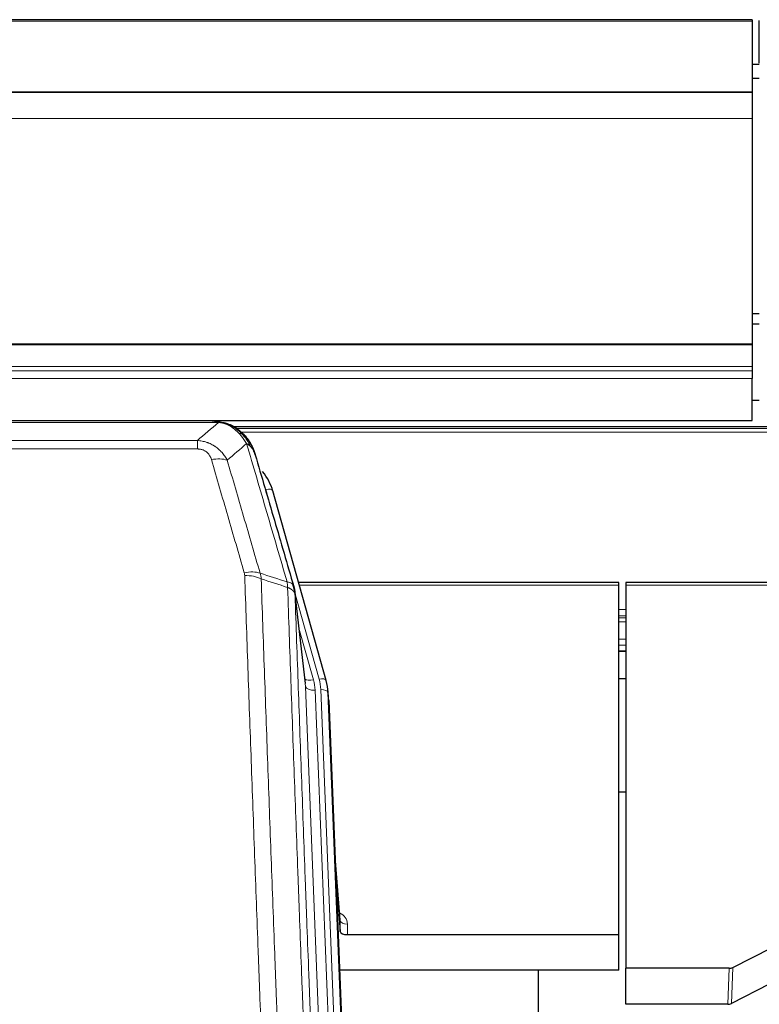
# Model space of a CAD drawing. Header units: inches. Extents: x 0 to 23760, y -13 to 16800.
# Tile 65 of 256: x 6223 to 6531, y 7970 to 8380. Entities that reach past the tile are written whole.
import ezdxf

# ---------------------------------------------------------------- set-up
doc = ezdxf.new("R2010")
doc.units = ezdxf.units.IN
doc.layers.add('1', color=7, linetype='Continuous', true_color=0xffffff)
doc.layers.add('254', color=7, linetype='Continuous', true_color=0xffffff)

msp = doc.modelspace()

# ---------------------------------------------------------------- linework, layer by layer
at = {"layer": '1', "color": 2, "linetype": 'Continuous', "lineweight": 25}
for p, q in [((6528.034, 8379.547), (5411.034, 8379.547)), ((6528.034, 8379.547), (6528.034, 8379.003)), ((6528.034, 8379.003), (6528.034, 8349.419)), ((6531.034, 8361.445), (6531.034, 8379.208)), ((6528.034, 8349.419), (5411.034, 8349.419)), ((6528.034, 8349.238), (5411.034, 8349.238)), ((6528.034, 8349.419), (6528.034, 8349.238)), ((6528.034, 8349.238), (6528.034, 8338.473)), ((6528.034, 8338.473), (6528.034, 8244.645)), ((6528.034, 8244.645), (6528.034, 8244.201)), ((6528.034, 8244.201), (6528.034, 8235.288)), ((6528.034, 8235.288), (6528.034, 8233.443)), ((6528.034, 8233.443), (6528.034, 8230.202)), ((6528.034, 8212.745), (6528.034, 8230.202)), ((6531.019, 8221.074), (6527.999, 8221.074)), ((5411.034, 8212.745), (6528.034, 8212.745)), ((6303.594, 8212.562), (6085.473, 8212.562)), ((6310.536, 8211.086), (6310.636, 8211.058)), ((6636.499, 8210.048), (6312.549, 8210.048)), ((6350.761, 8104.585), (6328.587, 8183.471)), ((6342.141, 8103.264), (6337.725, 8141.783)), ((6472.534, 8145.3), (6339.315, 8145.3)), ((6472.534, 8144.27), (6472.534, 8145.3)), ((6472.534, 7998.801), (6472.534, 8144.27)), ((6609.753, 8145.3), (6475.534, 8145.3)), ((6475.534, 8145.3), (6475.534, 8144.27)), ((6475.534, 8144.27), (6475.534, 7984.789)), ((6472.483, 8116.811), (6475.504, 8116.811)), ((6350.78, 8104.488), (6350.761, 8104.585)), ((6351.816, 8097.863), (6351.443, 8101.122)), ((6351.938, 8096.279), (6364.505, 7777.067)), ((6475.472, 8058.066), (6472.483, 8058.066)), ((6356.636, 8004.808), (6354.429, 8033.007)), ((6354.81, 8023.333), (6356.632, 8000.051)), ((6356.632, 8000.051), (6356.643, 8004.628)), ((6359.631, 7998.801), (6472.534, 7998.801)), ((6472.534, 7983.991), (6472.534, 7998.801)), ((6519.99, 7985.141), (6536.154, 7993.315)), ((6472.534, 7983.991), (6356.359, 7983.991)), ((6439.194, 7758.607), (6439.194, 7983.989)), ((6475.534, 7969.799), (6475.534, 7984.789)), ((6518.491, 7984.789), (6475.534, 7984.789)), ((6535.098, 7978.184), (6519.42, 7970.155)), ((6517.921, 7969.799), (6475.534, 7969.799))]:
    msp.add_line(p, q, dxfattribs=at)
at = {"layer": '1', "color": 110, "linetype": 'Continuous', "lineweight": 13}
for p, q in [((6528.034, 8379.003), (5411.034, 8379.003)), ((6528.034, 8338.473), (5411.034, 8338.473)), ((6528.034, 8244.645), (5411.034, 8244.645)), ((6528.034, 8244.201), (5411.034, 8244.201)), ((6528.034, 8235.288), (5411.034, 8235.288)), ((6528.034, 8233.443), (5411.034, 8233.443)), ((6528.034, 8230.202), (5411.034, 8230.202)), ((6305.937, 8211.9), (6083.131, 8211.9)), ((6310.636, 8211.058), (6310.705, 8210.901)), ((6635.601, 8209.487), (6313.366, 8209.487)), ((6633.642, 8207.874), (6315.407, 8207.874)), ((6091.862, 8204.432), (6297.205, 8204.432)), ((6297.205, 8204.432), (6297.205, 8200.899)), ((6297.205, 8200.899), (6091.862, 8200.899)), ((6330.425, 8167.233), (6325.699, 8184.044)), ((6472.534, 8144.27), (6339.602, 8144.27)), ((6609.466, 8144.27), (6475.534, 8144.27)), ((6347.873, 8105.158), (6337.801, 8140.992)), ((6342.231, 8102.091), (6337.854, 8140.272)), ((6475.504, 8134.119), (6472.483, 8134.119)), ((6475.504, 8131.421), (6472.483, 8131.421)), ((6475.504, 8130.636), (6472.483, 8130.636)), ((6339.5, 8126.303), (6345.526, 8104.865)), ((6475.504, 8128.984), (6472.483, 8128.984)), ((6475.504, 8121.794), (6472.483, 8121.794)), ((6475.504, 8119.316), (6472.483, 8119.316)), ((6475.504, 8116.868), (6472.483, 8116.868)), ((6355.297, 7770.197), (6342.231, 8102.091)), ((6361.349, 7776.18), (6348.57, 8100.757)), ((6359.143, 7772.284), (6346.223, 8100.464)), ((6351.938, 8096.279), (6351.564, 8099.537)), ((6351.564, 8099.537), (6364.26, 7777.073)), ((6356.643, 8004.628), (6354.436, 8032.815)), ((6359.641, 8003.217), (6359.631, 7998.801)), ((6517.921, 7969.799), (6518.491, 7984.789)), ((6519.99, 7985.141), (6519.42, 7970.155))]:
    msp.add_line(p, q, dxfattribs=at)
for centre, major_axis, ratio, start_param, end_param in [((6303.052, 8190.677), (9.598, 2.808), 0.562843, 0.6646512, 1.4076092), ((6325.699, 8182.659), (-2.888, -0.812), 0.4480327, 3.1416079, 4.5871119), ((6316.713, 8143.794), (9.604, 2.788), 0.5442898, 0.6684637, 1.414101), ((6316.901, 8142.621), (9.994, 0.345), 0.559112, 0.7940626, 1.551472), ((6345.526, 8106.712), (-3.851, -1.082), 0.4480327, 0.2500116, 1.4455193), ((6322.205, 8099.714), (-24.033, -0.038), 0.8858289, 3.1750594, 3.3842109), ((6347.873, 8103.773), (-2.888, -0.812), 0.4480327, 3.1416079, 4.5871119), ((6324.552, 8100.007), (-24.033, -0.038), 0.8858289, 3.1750594, 3.3842109), ((6346.223, 8102.311), (-3.997, -0.157), 0.4614673, 0.0341943, 1.5526308), ((6348.57, 8099.372), (-2.998, -0.118), 0.4614673, 3.175787, 4.6942235), ((6353.638, 8003.217), (-6.003, -0.046), 0.8757409, 3.1327535, 4.2284576), ((6359.641, 8004.672), (3, -0.007), 0.4848086, 3.1763596, 4.7135294)]:
    msp.add_ellipse(centre, major_axis=major_axis, ratio=ratio, start_param=start_param, end_param=end_param, dxfattribs=at)
at = {"layer": '1', "color": 2, "linetype": 'Continuous', "lineweight": 25}
for centre, major_axis, ratio, start_param, end_param in [((6302.392, 8177.458), (-27.014, -0.465), 0.8900028, 3.3708663, 3.7463909), ((6324.552, 8098.622), (-27.027, -0.37), 0.8864308, 3.1643527, 3.3735041), ((6359.631, 8000.095), (3, 0), 0.4313147, 3.1753737, 4.7125436), ((6518.488, 7987.418), (3, -0.011), 0.8761328, 4.7166989, 5.239903), ((6517.919, 7972.462), (3, -0.007), 0.8874311, 4.7150805, 5.2382846)]:
    msp.add_ellipse(centre, major_axis=major_axis, ratio=ratio, start_param=start_param, end_param=end_param, dxfattribs=at)
at = {"layer": '1', "color": 110, "linetype": 'Continuous', "lineweight": 13}
for points in [[(6297.205, 8204.432), (6300.133, 8206.918), (6303.043, 8209.408), (6305.937, 8211.9)], [(6317.699, 8203.181), (6315.025, 8200.858), (6312.336, 8198.537), (6309.632, 8196.219)], [(6323.31, 8149.221), (6327.058, 8148.003), (6330.806, 8146.786), (6334.553, 8145.571)], [(6323.31, 8149.221), (6323.422, 8148.837), (6323.611, 8148.058), (6323.728, 8147.256), (6323.768, 8146.849)], [(6334.765, 8143.28), (6331.1, 8144.468), (6327.434, 8145.657), (6323.768, 8146.849)]]:
    msp.add_open_spline(points, degree=3, dxfattribs=at)
at = {"layer": '1', "color": 2, "linetype": 'Continuous', "lineweight": 25}
for points, degree in [([(6303.394, 8212.56), (6304.011, 8212.564), (6304.634, 8212.534), (6305.26, 8212.47)], 3), ([(6314.147, 8209.005), (6312.501, 8210.225), (6310.634, 8211.059)], 2), ([(6337.731, 8141.702), (6336.981, 8144.533)], 1)]:
    msp.add_open_spline(points, degree=degree, dxfattribs=at)
for points, knots in [([(6303.394, 8212.56), (6303.468, 8212.562), (6303.542, 8212.563), (6303.838, 8212.562), (6304.06, 8212.553), (6304.487, 8212.518), (6304.693, 8212.492), (6304.945, 8212.446), (6305.007, 8212.433), (6305.066, 8212.42)], [0, 0, 0, 0, 0.125, 0.125, 0.5, 0.5, 0.875, 0.875, 1, 1, 1, 1]), ([(6305.066, 8212.42), (6306.476, 8212.331), (6307.913, 8212.025), (6309.783, 8211.323), (6310.247, 8211.124), (6310.705, 8210.901)], [0, 0, 0, 0, 0.75, 0.75, 1, 1, 1, 1]), ([(6308.538, 8211.816), (6308.618, 8211.792), (6308.697, 8211.767), (6309.37, 8211.556), (6309.958, 8211.336), (6310.536, 8211.086)], [0, 0, 0, 0, 0.1180686, 0.1180686, 1, 1, 1, 1]), ([(6310.705, 8210.901), (6310.933, 8210.789), (6311.161, 8210.672), (6312.062, 8210.179), (6312.722, 8209.758), (6313.991, 8208.82), (6314.601, 8208.303), (6315.373, 8207.56), (6315.562, 8207.37), (6315.748, 8207.175)], [0, 0, 0, 0, 0.125, 0.125, 0.5, 0.5, 0.875, 0.875, 1, 1, 1, 1]), ([(6314.223, 8208.948), (6314.869, 8208.466), (6315.485, 8207.94), (6316.293, 8207.154), (6316.516, 8206.925), (6316.734, 8206.69)], [0, 0, 0, 0, 0.7159091, 0.7159091, 1, 1, 1, 1]), ([(6317.164, 8206.123), (6317.142, 8206.167), (6317.119, 8206.212), (6317.04, 8206.347), (6316.978, 8206.437), (6316.852, 8206.581), (6316.796, 8206.637), (6316.734, 8206.69)], [0, 0, 0, 0, 0.2280377, 0.2280377, 0.6912151, 0.6912151, 1, 1, 1, 1]), ([(6316.734, 8206.69), (6317.169, 8206.221), (6317.579, 8205.73), (6319.108, 8203.694), (6320.004, 8202.006), (6320.617, 8200.266)], [0, 0, 0, 0, 0.25, 0.25, 1, 1, 1, 1]), ([(6317.224, 8205.989), (6317.236, 8205.976), (6317.259, 8205.949), (6317.294, 8205.909), (6317.329, 8205.869), (6317.365, 8205.827), (6317.401, 8205.785), (6317.438, 8205.742), (6317.475, 8205.699), (6317.512, 8205.655), (6317.55, 8205.61), (6317.588, 8205.564), (6317.626, 8205.518), (6317.665, 8205.471), (6317.704, 8205.423), (6317.744, 8205.374), (6317.783, 8205.325), (6317.823, 8205.275), (6317.864, 8205.224), (6317.905, 8205.172), (6317.946, 8205.12), (6317.987, 8205.067), (6318.029, 8205.013), (6318.071, 8204.958), (6318.113, 8204.903), (6318.155, 8204.847), (6318.198, 8204.79), (6318.241, 8204.732), (6318.284, 8204.673), (6318.327, 8204.614), (6318.371, 8204.554), (6318.415, 8204.493), (6318.459, 8204.431), (6318.503, 8204.368), (6318.548, 8204.305), (6318.592, 8204.24), (6318.637, 8204.175), (6318.682, 8204.109), (6318.727, 8204.043), (6318.773, 8203.975), (6318.818, 8203.906), (6318.863, 8203.837), (6318.909, 8203.767), (6318.955, 8203.696), (6319.001, 8203.624), (6319.047, 8203.551), (6319.093, 8203.478), (6319.139, 8203.403), (6319.185, 8203.328), (6319.231, 8203.251), (6319.277, 8203.174), (6319.323, 8203.096), (6319.37, 8203.017), (6319.416, 8202.937), (6319.462, 8202.856), (6319.508, 8202.775), (6319.555, 8202.692), (6319.601, 8202.609), (6319.647, 8202.524), (6319.693, 8202.439), (6319.739, 8202.353), (6319.784, 8202.265), (6319.83, 8202.177), (6319.876, 8202.088), (6319.921, 8201.998), (6319.967, 8201.907), (6320.012, 8201.816), (6320.057, 8201.723), (6320.101, 8201.629), (6320.146, 8201.534), (6320.19, 8201.439), (6320.235, 8201.342), (6320.278, 8201.245), (6320.322, 8201.146), (6320.366, 8201.047), (6320.409, 8200.946), (6320.452, 8200.845), (6320.494, 8200.742), (6320.536, 8200.639), (6320.578, 8200.535), (6320.62, 8200.43), (6320.661, 8200.323), (6320.701, 8200.216), (6320.742, 8200.108), (6320.782, 8199.999), (6320.821, 8199.889), (6320.86, 8199.778), (6320.899, 8199.666), (6320.937, 8199.553), (6320.975, 8199.439), (6321.012, 8199.324), (6321.048, 8199.208), (6321.084, 8199.091), (6321.12, 8198.973), (6321.155, 8198.854), (6321.189, 8198.734), (6321.223, 8198.613), (6321.245, 8198.532), (6321.256, 8198.492)], [0, 0, 0, 0, 0.0060657, 0.012223, 0.0184718, 0.0248123, 0.0312443, 0.0377679, 0.0443831, 0.0510899, 0.0578883, 0.0647782, 0.0717598, 0.0788329, 0.0859977, 0.093254, 0.1006019, 0.1080414, 0.1155725, 0.1231952, 0.1309095, 0.1387154, 0.1466129, 0.1546019, 0.1626826, 0.1708549, 0.1791188, 0.1874742, 0.1959213, 0.20446, 0.2130903, 0.2218121, 0.2306256, 0.2395307, 0.2485274, 0.2576156, 0.2667955, 0.276067, 0.2854301, 0.2948848, 0.3044311, 0.314069, 0.3237985, 0.3336196, 0.3435324, 0.3535367, 0.3636326, 0.3738202, 0.3840993, 0.3944701, 0.4049324, 0.4154864, 0.426132, 0.4368691, 0.4476979, 0.4586183, 0.4696303, 0.480734, 0.4919292, 0.503216, 0.5145945, 0.5260645, 0.5376262, 0.5492795, 0.5610244, 0.5728609, 0.584789, 0.5968087, 0.60892, 0.621123, 0.6334175, 0.6458037, 0.6582815, 0.6708509, 0.6835119, 0.6962645, 0.7091087, 0.7220445, 0.735072, 0.748191, 0.7614017, 0.774704, 0.7880979, 0.8015834, 0.8151605, 0.8288293, 0.8425896, 0.8564416, 0.8703852, 0.8844204, 0.8985472, 0.9127656, 0.9270756, 0.9414773, 0.9559705, 0.9705554, 0.9852319, 1, 1, 1, 1]), ([(6321.256, 8198.492), (6321.199, 8198.802), (6321.116, 8199.106), (6320.903, 8199.699), (6320.772, 8199.987), (6320.617, 8200.266)], [0, 0, 0, 0, 0.5, 0.5, 1, 1, 1, 1]), ([(6321.256, 8198.492), (6322.586, 8193.969), (6323.919, 8189.437), (6326.587, 8180.35), (6327.922, 8175.796), (6331.933, 8162.103), (6334.612, 8152.933), (6337.298, 8143.722)], [0, 0, 0, 0, 0.25, 0.25, 0.5, 0.5, 1, 1, 1, 1]), ([(6337.298, 8143.722), (6337.303, 8143.705), (6337.313, 8143.671), (6337.329, 8143.618), (6337.344, 8143.565), (6337.359, 8143.51), (6337.374, 8143.455), (6337.39, 8143.398), (6337.405, 8143.34), (6337.42, 8143.281), (6337.436, 8143.221), (6337.451, 8143.159), (6337.467, 8143.097), (6337.482, 8143.033), (6337.497, 8142.968), (6337.512, 8142.902), (6337.528, 8142.835), (6337.543, 8142.767), (6337.557, 8142.698), (6337.572, 8142.627), (6337.587, 8142.556), (6337.601, 8142.483), (6337.615, 8142.409), (6337.63, 8142.334), (6337.643, 8142.258), (6337.657, 8142.18), (6337.67, 8142.102), (6337.691, 8141.975), (6337.717, 8141.806), (6337.745, 8141.599), (6337.769, 8141.407), (6337.788, 8141.23), (6337.804, 8141.067), (6337.817, 8140.92), (6337.827, 8140.788), (6337.835, 8140.671), (6337.841, 8140.569), (6337.846, 8140.482), (6337.849, 8140.411), (6337.851, 8140.354), (6337.853, 8140.313), (6337.854, 8140.287), (6337.854, 8140.275), (6337.854, 8140.272)], [0, 0, 0, 0, 0.0155037, 0.0313049, 0.0474035, 0.0637997, 0.0804935, 0.097485, 0.1147743, 0.1323613, 0.1502462, 0.1684289, 0.1869096, 0.2056883, 0.224765, 0.2441397, 0.2638126, 0.2837835, 0.3040527, 0.32462, 0.3454856, 0.3666494, 0.3881116, 0.409872, 0.4319308, 0.454288, 0.4769435, 0.4998975, 0.5635611, 0.6228928, 0.6778927, 0.7285606, 0.7748966, 0.8169007, 0.8545729, 0.8879131, 0.9169214, 0.9415977, 0.9619421, 0.9779545, 0.989635, 0.9969835, 1, 1, 1, 1])]:
    msp.add_open_spline(points, degree=3, knots=knots, dxfattribs=at)
at = {"layer": '1', "color": 110, "linetype": 'Continuous', "lineweight": 13}
for points, knots in [([(6305.066, 8212.42), (6305.184, 8212.393), (6305.294, 8212.362), (6305.543, 8212.275), (6305.668, 8212.214), (6305.854, 8212.072), (6305.915, 8211.991), (6305.937, 8211.9)], [0, 0, 0, 0, 0.25, 0.25, 0.625, 0.625, 1, 1, 1, 1]), ([(6305.937, 8211.9), (6307.157, 8211.798), (6308.333, 8211.504), (6309.827, 8210.877), (6310.194, 8210.701), (6310.554, 8210.507)], [0, 0, 0, 0, 0.75, 0.75, 1, 1, 1, 1]), ([(6310.705, 8210.901), (6310.706, 8210.871), (6310.705, 8210.838), (6310.691, 8210.753), (6310.675, 8210.698), (6310.627, 8210.594), (6310.595, 8210.545), (6310.554, 8210.507)], [0, 0, 0, 0, 0.25, 0.25, 0.625, 0.625, 1, 1, 1, 1]), ([(6310.554, 8210.507), (6310.735, 8210.409), (6310.913, 8210.308), (6311.62, 8209.883), (6312.135, 8209.525), (6313.129, 8208.738), (6313.608, 8208.31), (6314.223, 8207.701), (6314.374, 8207.546), (6314.524, 8207.388)], [0, 0, 0, 0, 0.125, 0.125, 0.5, 0.5, 0.875, 0.875, 1, 1, 1, 1]), ([(6315.748, 8207.175), (6315.649, 8207.202), (6315.548, 8207.225), (6315.291, 8207.275), (6315.134, 8207.299), (6314.823, 8207.343), (6314.67, 8207.363), (6314.524, 8207.388)], [0, 0, 0, 0, 0.25, 0.25, 0.625, 0.625, 1, 1, 1, 1]), ([(6314.524, 8207.388), (6314.823, 8207.071), (6315.113, 8206.743), (6316.24, 8205.393), (6317.006, 8204.296), (6317.699, 8203.181)], [0, 0, 0, 0, 0.25, 0.25, 1, 1, 1, 1]), ([(6297.205, 8204.432), (6297.54, 8204.409), (6297.873, 8204.375), (6298.536, 8204.288), (6298.864, 8204.234), (6299.84, 8204.042), (6300.478, 8203.874), (6301.181, 8203.637), (6301.258, 8203.61), (6301.414, 8203.555), (6301.491, 8203.526), (6301.723, 8203.44), (6301.876, 8203.379), (6302.33, 8203.192), (6302.925, 8202.922), (6303.498, 8202.614), (6303.919, 8202.369), (6304.128, 8202.243), (6304.333, 8202.112), (6304.47, 8202.023), (6304.537, 8201.978), (6305.143, 8201.568), (6305.651, 8201.173), (6306.37, 8200.533), (6306.603, 8200.312), (6306.941, 8199.97), (6307.052, 8199.854), (6307.27, 8199.619), (6307.378, 8199.499), (6307.905, 8198.894), (6308.293, 8198.387), (6309.008, 8197.333), (6309.335, 8196.786), (6309.632, 8196.219)], [0, 0, 0, 0, 0.0625, 0.0625, 0.125, 0.125, 0.25, 0.25, 0.265625, 0.265625, 0.28125, 0.28125, 0.3125, 0.3125, 0.375, 0.4375, 0.4375, 0.46875, 0.484375, 0.484375, 0.5, 0.5, 0.625, 0.625, 0.6875, 0.6875, 0.71875, 0.71875, 0.75, 0.75, 0.875, 0.875, 1, 1, 1, 1]), ([(6316.734, 8206.69), (6316.703, 8206.717), (6316.671, 8206.743), (6316.536, 8206.845), (6316.423, 8206.914), (6316.174, 8207.036), (6316.038, 8207.089), (6315.846, 8207.148), (6315.797, 8207.162), (6315.748, 8207.175)], [0, 0, 0, 0, 0.125, 0.125, 0.5, 0.5, 0.875, 0.875, 1, 1, 1, 1]), ([(6315.748, 8207.175), (6316.12, 8206.786), (6316.476, 8206.38), (6317.837, 8204.697), (6318.708, 8203.303), (6319.406, 8201.85)], [0, 0, 0, 0, 0.25, 0.25, 1, 1, 1, 1]), ([(6334.553, 8145.571), (6331.731, 8155.264), (6328.915, 8164.912), (6324.702, 8179.314), (6323.299, 8184.104), (6320.496, 8193.66), (6319.097, 8198.426), (6317.699, 8203.181)], [0, 0, 0, 0, 0.5, 0.5, 0.75, 0.75, 1, 1, 1, 1]), ([(6319.406, 8201.85), (6319.16, 8202.097), (6318.894, 8202.333), (6318.324, 8202.777), (6318.02, 8202.986), (6317.699, 8203.181)], [0, 0, 0, 0, 0.5, 0.5, 1, 1, 1, 1]), ([(6297.205, 8200.899), (6297.388, 8200.899), (6297.57, 8200.892), (6297.934, 8200.866), (6298.114, 8200.846), (6298.469, 8200.793), (6298.645, 8200.759), (6298.991, 8200.677), (6299.162, 8200.628), (6299.373, 8200.558), (6299.415, 8200.544), (6299.499, 8200.514), (6299.623, 8200.468), (6299.745, 8200.418), (6299.984, 8200.313), (6300.291, 8200.159), (6300.578, 8199.981), (6300.752, 8199.861), (6300.786, 8199.837), (6300.854, 8199.788), (6300.888, 8199.763), (6300.988, 8199.686), (6301.053, 8199.634), (6301.242, 8199.475), (6301.362, 8199.365), (6301.588, 8199.137), (6301.695, 8199.019), (6301.898, 8198.776), (6301.994, 8198.651), (6302.107, 8198.491), (6302.129, 8198.458), (6302.173, 8198.394), (6302.194, 8198.361), (6302.258, 8198.262), (6302.299, 8198.196), (6302.418, 8197.997), (6302.491, 8197.862), (6302.628, 8197.59), (6302.692, 8197.452), (6302.868, 8197.035), (6302.968, 8196.752), (6303.052, 8196.463)], [0, 0, 0, 0, 0.0625, 0.0625, 0.125, 0.125, 0.1875, 0.1875, 0.25, 0.25, 0.265625, 0.265625, 0.28125, 0.3125, 0.3125, 0.375, 0.4375, 0.4375, 0.453125, 0.453125, 0.46875, 0.46875, 0.5, 0.5, 0.5625, 0.5625, 0.625, 0.625, 0.6875, 0.6875, 0.703125, 0.703125, 0.71875, 0.71875, 0.75, 0.75, 0.8125, 0.8125, 0.875, 0.875, 1, 1, 1, 1]), ([(6320.617, 8200.266), (6320.46, 8200.551), (6320.28, 8200.826), (6319.876, 8201.355), (6319.651, 8201.609), (6319.406, 8201.85)], [0, 0, 0, 0, 0.5, 0.5, 1, 1, 1, 1]), ([(6316.713, 8149.392), (6314.428, 8157.297), (6312.147, 8165.173), (6308.731, 8176.941), (6307.594, 8180.856), (6305.321, 8188.671), (6304.186, 8192.571), (6303.052, 8196.463)], [0, 0, 0, 0, 0.5, 0.5, 0.75, 0.75, 1, 1, 1, 1]), ([(6309.632, 8196.219), (6310.767, 8192.333), (6311.904, 8188.439), (6314.179, 8180.636), (6315.318, 8176.727), (6318.737, 8164.977), (6321.021, 8157.114), (6323.31, 8149.221)], [0, 0, 0, 0, 0.25, 0.25, 0.5, 0.5, 1, 1, 1, 1]), ([(6316.713, 8149.392), (6316.769, 8149.199), (6316.813, 8149.004), (6316.875, 8148.611), (6316.894, 8148.414), (6316.901, 8148.215)], [0, 0, 0, 0, 0.5, 0.5, 1, 1, 1, 1]), ([(6328.859, 7829.212), (6328.302, 7843.042), (6327.201, 7870.573), (6325.593, 7911.476), (6324.551, 7938.485), (6323.781, 7958.643), (6323.398, 7968.698), (6323.02, 7978.716), (6322.768, 7985.386), (6322.643, 7988.718), (6322.02, 8005.353), (6321.528, 8018.59), (6320.803, 8038.339), (6320.563, 8044.904), (6320.087, 8057.994), (6319.851, 8064.521), (6319.149, 8084.044), (6318.229, 8109.923), (6317.338, 8135.501), (6316.901, 8148.215)], [0, 0, 0, 0, 0.125, 0.25, 0.375, 0.375, 0.4375, 0.46875, 0.46875, 0.5, 0.5, 0.625, 0.625, 0.6875, 0.6875, 0.75, 0.75, 0.875, 1, 1, 1, 1]), ([(6323.768, 8146.849), (6324.207, 8134.151), (6325.098, 8108.606), (6326.02, 8082.759), (6326.723, 8063.261), (6326.959, 8056.743), (6327.436, 8043.669), (6327.676, 8037.113), (6328.402, 8017.389), (6328.894, 8004.168), (6329.518, 7987.554), (6329.644, 7984.227), (6329.895, 7977.565), (6330.274, 7967.56), (6330.657, 7957.518), (6331.429, 7937.385), (6332.472, 7910.411), (6334.082, 7869.559), (6335.184, 7842.064), (6335.742, 7828.251)], [0, 0, 0, 0, 0.125, 0.25, 0.25, 0.3125, 0.3125, 0.375, 0.375, 0.5, 0.5, 0.53125, 0.53125, 0.5625, 0.625, 0.625, 0.75, 0.875, 1, 1, 1, 1]), ([(6337.298, 8143.722), (6337.277, 8143.968), (6337.199, 8144.2), (6336.936, 8144.619), (6336.75, 8144.807), (6336.278, 8145.129), (6335.993, 8145.263), (6335.335, 8145.467), (6334.962, 8145.537), (6334.553, 8145.571)], [0, 0, 0, 0, 0.25, 0.25, 0.5, 0.5, 0.75, 0.75, 1, 1, 1, 1]), ([(6334.553, 8145.571), (6334.628, 8145.199), (6334.671, 8144.827), (6334.729, 8144.068), (6334.744, 8143.682), (6334.765, 8143.28)], [0, 0, 0, 0, 0.5, 0.5, 1, 1, 1, 1]), ([(6337.854, 8140.272), (6337.854, 8140.28), (6337.852, 8140.295), (6337.849, 8140.319), (6337.845, 8140.343), (6337.842, 8140.366), (6337.838, 8140.39), (6337.834, 8140.414), (6337.83, 8140.437), (6337.825, 8140.461), (6337.82, 8140.484), (6337.815, 8140.508), (6337.81, 8140.532), (6337.804, 8140.555), (6337.798, 8140.579), (6337.792, 8140.602), (6337.786, 8140.626), (6337.779, 8140.649), (6337.772, 8140.672), (6337.765, 8140.696), (6337.758, 8140.719), (6337.75, 8140.743), (6337.742, 8140.766), (6337.734, 8140.789), (6337.726, 8140.813), (6337.717, 8140.836), (6337.708, 8140.859), (6337.699, 8140.882), (6337.69, 8140.905), (6337.68, 8140.928), (6337.67, 8140.952), (6337.66, 8140.975), (6337.65, 8140.998), (6337.639, 8141.021), (6337.628, 8141.044), (6337.617, 8141.067), (6337.606, 8141.089), (6337.594, 8141.112), (6337.582, 8141.135), (6337.57, 8141.158), (6337.558, 8141.181), (6337.545, 8141.203), (6337.532, 8141.226), (6337.519, 8141.249), (6337.506, 8141.271), (6337.492, 8141.294), (6337.479, 8141.316), (6337.465, 8141.339), (6337.45, 8141.361), (6337.436, 8141.384), (6337.421, 8141.406), (6337.406, 8141.428), (6337.39, 8141.451), (6337.375, 8141.473), (6337.359, 8141.495), (6337.343, 8141.517), (6337.327, 8141.539), (6337.31, 8141.561), (6337.293, 8141.583), (6337.277, 8141.605), (6337.259, 8141.627), (6337.242, 8141.649), (6337.224, 8141.67), (6337.206, 8141.692), (6337.188, 8141.714), (6337.17, 8141.735), (6337.151, 8141.757), (6337.132, 8141.778), (6337.113, 8141.8), (6337.093, 8141.821), (6337.074, 8141.842), (6337.054, 8141.864), (6337.034, 8141.885), (6337.014, 8141.906), (6336.993, 8141.927), (6336.972, 8141.948), (6336.945, 8141.975), (6336.911, 8142.008), (6336.871, 8142.047), (6336.829, 8142.085), (6336.786, 8142.124), (6336.743, 8142.162), (6336.699, 8142.199), (6336.654, 8142.237), (6336.609, 8142.274), (6336.562, 8142.31), (6336.515, 8142.347), (6336.467, 8142.383), (6336.419, 8142.419), (6336.369, 8142.454), (6336.319, 8142.49), (6336.268, 8142.525), (6336.217, 8142.559), (6336.164, 8142.593), (6336.111, 8142.627), (6336.057, 8142.661), (6336.002, 8142.694), (6335.947, 8142.727), (6335.891, 8142.759), (6335.834, 8142.791), (6335.777, 8142.823), (6335.719, 8142.855), (6335.66, 8142.886), (6335.6, 8142.916), (6335.54, 8142.947), (6335.479, 8142.977), (6335.417, 8143.006), (6335.355, 8143.035), (6335.292, 8143.064), (6335.228, 8143.093), (6335.164, 8143.121), (6335.099, 8143.148), (6335.034, 8143.175), (6334.967, 8143.202), (6334.901, 8143.229), (6334.833, 8143.255), (6334.788, 8143.272), (6334.765, 8143.28)], [0, 0, 0, 0, 0.0066687, 0.0133374, 0.0200061, 0.0266746, 0.0333432, 0.0400116, 0.0466801, 0.0533484, 0.0600168, 0.066685, 0.0733532, 0.0800214, 0.0866895, 0.0933575, 0.1000255, 0.1066935, 0.1133614, 0.1200292, 0.126697, 0.1333647, 0.1400324, 0.1467001, 0.1533676, 0.1600352, 0.1667026, 0.1733701, 0.1800374, 0.1867047, 0.193372, 0.2000392, 0.2067064, 0.2133735, 0.2200405, 0.2267075, 0.2333745, 0.2400414, 0.2467082, 0.253375, 0.2600418, 0.2667085, 0.2733751, 0.2800417, 0.2867082, 0.2933747, 0.3000412, 0.3067075, 0.3133739, 0.3200401, 0.3267064, 0.3333725, 0.3400387, 0.3467047, 0.3533708, 0.3600367, 0.3667026, 0.3733685, 0.3800343, 0.3867001, 0.3933658, 0.4000315, 0.4066971, 0.4133626, 0.4200281, 0.4266936, 0.433359, 0.4400243, 0.4466896, 0.4533549, 0.4600201, 0.4666852, 0.4733503, 0.4800154, 0.4866804, 0.4933453, 0.5000102, 0.5125098, 0.5250093, 0.5375088, 0.5500082, 0.5625077, 0.5750071, 0.5875066, 0.600006, 0.6125054, 0.6250049, 0.6375043, 0.6500037, 0.6625032, 0.6750026, 0.6875021, 0.7000016, 0.7125011, 0.7250006, 0.7375001, 0.7499997, 0.7624993, 0.7749989, 0.7874985, 0.7999982, 0.812498, 0.8249977, 0.8374975, 0.8499974, 0.8624973, 0.8749972, 0.8874972, 0.8999973, 0.9124974, 0.9249976, 0.9374978, 0.9499981, 0.9624985, 0.9749989, 0.9874994, 1, 1, 1, 1]), ([(6346.994, 7819.384), (6346.423, 7833.437), (6345.295, 7861.408), (6343.65, 7902.959), (6342.584, 7930.39), (6341.795, 7950.863), (6341.404, 7961.074), (6340.953, 7972.943), (6340.76, 7978.02), (6340.632, 7981.402), (6340.568, 7983.093), (6340.249, 7991.538), (6339.87, 8001.645), (6339.432, 8013.389), (6339.245, 8018.412), (6339.121, 8021.758), (6339.059, 8023.43), (6338.503, 8038.466), (6337.53, 8065.041), (6336.119, 8104.434), (6335.211, 8130.384), (6334.765, 8143.28)], [0, 0, 0, 0, 0.125, 0.25, 0.375, 0.375, 0.4375, 0.46875, 0.484375, 0.484375, 0.5, 0.5, 0.5625, 0.59375, 0.609375, 0.609375, 0.625, 0.625, 0.75, 0.875, 1, 1, 1, 1]), ([(6337.854, 8140.272), (6338.299, 8127.424), (6339.205, 8101.573), (6340.612, 8062.329), (6341.582, 8035.856), (6342.137, 8020.876), (6342.198, 8019.211), (6342.322, 8015.877), (6342.508, 8010.874), (6342.945, 7999.175), (6343.323, 7989.106), (6343.641, 7980.693), (6343.705, 7979.009), (6343.833, 7975.639), (6344.025, 7970.581), (6344.475, 7958.757), (6344.865, 7948.585), (6345.651, 7928.19), (6346.715, 7900.862), (6348.355, 7859.468), (6349.48, 7831.603), (6350.05, 7817.603)], [0, 0, 0, 0, 0.125, 0.25, 0.375, 0.375, 0.390625, 0.390625, 0.40625, 0.4375, 0.5, 0.5, 0.515625, 0.515625, 0.53125, 0.5625, 0.625, 0.625, 0.75, 0.875, 1, 1, 1, 1])]:
    msp.add_open_spline(points, degree=3, knots=knots, dxfattribs=at)
at = {"layer": '254', "color": 2, "linetype": 'Continuous', "lineweight": 25}
for p, q in [((6531.03, 8360.92), (6528.032, 8360.92)), ((6531.03, 8360.913), (6528.032, 8360.913)), ((6531.03, 8355.069), (6528.032, 8355.069)), ((6531.03, 8257.073), (6528.032, 8257.073)), ((6531.03, 8252.86), (6528.032, 8252.86)), ((6475.532, 8105.252), (6472.534, 8105.252))]:
    msp.add_line(p, q, dxfattribs=at)

doc.saveas('drawing.dxf')
